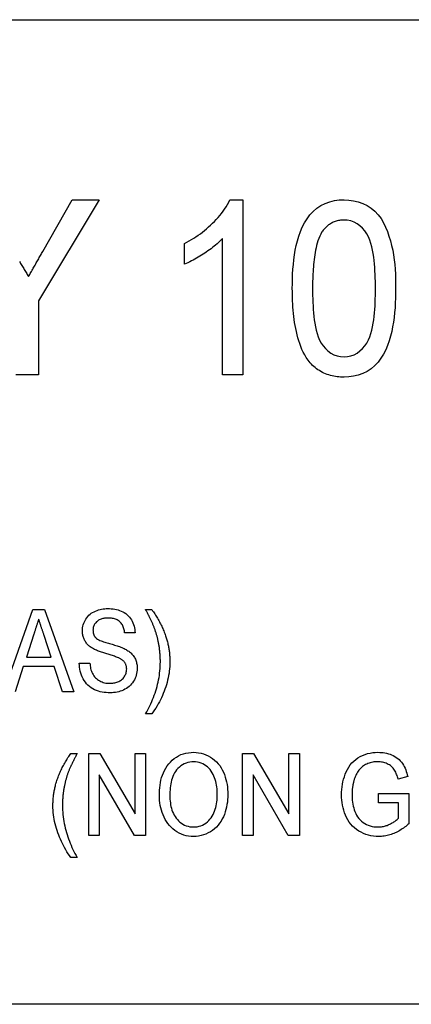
# Model space of a CAD drawing. Header units: millimetres. Extents: x 49 to 3736, y 64 to 358.
# Tile 17 of 19: x 349.34 to 356.49, y 329.04 to 347.04. Entities that reach past the tile are written whole.
import ezdxf

# ---------------------------------------------------------------- set-up
doc = ezdxf.new("R2010")
doc.units = ezdxf.units.MM
doc.layers.add('DETAIL', color=2, linetype='Continuous')

msp = doc.modelspace()

# ---------------------------------------------------------------- linework, layer by layer
at = {"layer": 'DETAIL'}
for p, q in [((319.47, 347.037), (374.162, 347.037)), ((350.793, 343.744), (349.685, 341.9)), ((349.766, 342.802), (350.299, 343.744)), ((350.299, 343.744), (350.793, 343.744)), ((353.181, 343.744), (353.419, 343.744)), ((353.419, 343.744), (353.419, 340.544)), ((352.352, 342.566), (352.352, 342.944)), ((353.049, 340.544), (353.049, 343.038)), ((349.685, 341.9), (349.685, 340.544)), ((349.685, 340.544), (349.275, 340.544)), ((353.419, 340.544), (353.049, 340.544)), ((349.054, 334.752), (349.583, 336.252)), ((349.583, 336.252), (349.799, 336.252)), ((349.799, 336.252), (350.329, 334.752)), ((351.643, 336.252), (351.758, 336.252)), ((349.601, 335.803), (349.465, 335.386)), ((349.917, 335.386), (349.79, 335.777)), ((351.451, 335.829), (351.258, 335.829)), ((349.465, 335.386), (349.917, 335.386)), ((349.409, 335.213), (349.258, 334.752)), ((349.973, 335.213), (349.409, 335.213)), ((350.124, 334.752), (349.973, 335.213)), ((350.431, 335.271), (350.624, 335.271)), ((350.329, 334.752), (350.124, 334.752)), ((351.758, 334.348), (351.643, 334.348)), ((350.278, 333.625), (350.393, 333.625)), ((350.604, 333.625), (350.808, 333.625)), ((350.604, 332.125), (350.604, 333.625)), ((350.808, 333.625), (351.451, 332.517)), ((351.451, 332.517), (351.451, 333.625)), ((351.451, 333.625), (351.643, 333.625)), ((351.643, 333.625), (351.643, 332.125)), ((353.412, 333.625), (353.615, 333.625)), ((353.412, 332.125), (353.412, 333.625)), ((353.615, 333.625), (354.258, 332.517)), ((354.258, 332.517), (354.258, 333.625)), ((354.258, 333.625), (354.451, 333.625)), ((354.451, 333.625), (354.451, 332.125)), ((351.44, 332.125), (350.797, 333.232)), ((350.797, 333.232), (350.797, 332.125)), ((354.247, 332.125), (353.604, 333.232)), ((353.604, 333.232), (353.604, 332.125)), ((356.428, 333.202), (356.252, 333.153)), ((355.893, 332.894), (356.451, 332.894)), ((355.893, 332.721), (355.893, 332.894)), ((356.451, 332.894), (356.451, 332.339)), ((356.258, 332.721), (355.893, 332.721)), ((356.258, 332.437), (356.258, 332.721)), ((350.797, 332.125), (350.604, 332.125)), ((351.643, 332.125), (351.44, 332.125)), ((353.604, 332.125), (353.412, 332.125)), ((354.451, 332.125), (354.247, 332.125)), ((350.393, 331.721), (350.278, 331.721)), ((374.162, 329.037), (319.47, 329.037))]:
    msp.add_line(p, q, dxfattribs=at)
at = {"layer": 'DETAIL', "flags": 128}
for points in [[(352.352, 342.944), (352.395, 342.968), (352.437, 342.992), (352.479, 343.016), (352.521, 343.042), (352.562, 343.068), (352.602, 343.096), (352.642, 343.124), (352.68, 343.154), (352.719, 343.184), (352.756, 343.216), (352.793, 343.248), (352.829, 343.281), (352.864, 343.315), (352.898, 343.349), (352.932, 343.384), (352.965, 343.421), (352.996, 343.458), (353.027, 343.496), (353.056, 343.535), (353.085, 343.574), (353.112, 343.615), (353.136, 343.657), (353.159, 343.7), (353.181, 343.744)], [(354.321, 342.122), (354.322, 342.21), (354.324, 342.298), (354.327, 342.386), (354.333, 342.474), (354.34, 342.562), (354.349, 342.65), (354.361, 342.737), (354.376, 342.824), (354.393, 342.91), (354.414, 342.996), (354.44, 343.08), (354.469, 343.163), (354.504, 343.244), (354.544, 343.323), (354.59, 343.398), (354.642, 343.468), (354.702, 343.533), (354.769, 343.591), (354.842, 343.64), (354.921, 343.679), (355.004, 343.709), (355.089, 343.729), (355.177, 343.741), (355.265, 343.744)], [(355.265, 343.744), (355.353, 343.74), (355.44, 343.728), (355.526, 343.708), (355.609, 343.678), (355.688, 343.639), (355.762, 343.592), (355.83, 343.535), (355.89, 343.471), (355.942, 343.4), (355.986, 343.323), (356.023, 343.244), (356.057, 343.162), (356.086, 343.079), (356.112, 342.995), (356.135, 342.91), (356.154, 342.824), (356.169, 342.737), (356.182, 342.65), (356.191, 342.562), (356.198, 342.474), (356.203, 342.386), (356.206, 342.298), (356.207, 342.21), (356.208, 342.122)], [(355.261, 343.375), (355.241, 343.374), (355.221, 343.373), (355.202, 343.372), (355.182, 343.369), (355.163, 343.365), (355.143, 343.361), (355.124, 343.356), (355.106, 343.35), (355.087, 343.343), (355.069, 343.335), (355.051, 343.326), (355.034, 343.316), (355.017, 343.306), (355, 343.295), (354.984, 343.284), (354.969, 343.272), (354.954, 343.259), (354.939, 343.246), (354.925, 343.232), (354.912, 343.217), (354.899, 343.202), (354.886, 343.187), (354.874, 343.171), (354.862, 343.156)], [(355.839, 342.124), (355.839, 342.188), (355.838, 342.251), (355.836, 342.315), (355.834, 342.379), (355.83, 342.443), (355.826, 342.507), (355.821, 342.571), (355.815, 342.634), (355.807, 342.698), (355.797, 342.761), (355.786, 342.824), (355.772, 342.886), (355.756, 342.948), (355.736, 343.009), (355.711, 343.068), (355.68, 343.124), (355.644, 343.177), (355.602, 343.225), (355.556, 343.269), (355.504, 343.306), (355.448, 343.337), (355.387, 343.358), (355.325, 343.371), (355.261, 343.375)], [(354.862, 343.156), (354.841, 343.117), (354.821, 343.077), (354.805, 343.037), (354.79, 342.995), (354.777, 342.953), (354.765, 342.911), (354.755, 342.868), (354.746, 342.825), (354.737, 342.782), (354.73, 342.738), (354.724, 342.695), (354.718, 342.651), (354.713, 342.607), (354.709, 342.563), (354.705, 342.519), (354.702, 342.476), (354.699, 342.432), (354.696, 342.388), (354.694, 342.344), (354.693, 342.3), (354.692, 342.256), (354.691, 342.212), (354.691, 342.168), (354.69, 342.124)], [(353.049, 343.038), (353.025, 343.013), (352.999, 342.988), (352.974, 342.963), (352.948, 342.94), (352.921, 342.917), (352.893, 342.895), (352.866, 342.873), (352.838, 342.851), (352.809, 342.83), (352.78, 342.81), (352.751, 342.79), (352.722, 342.77), (352.693, 342.751), (352.663, 342.732), (352.633, 342.713), (352.603, 342.695), (352.572, 342.677), (352.542, 342.659), (352.511, 342.642), (352.48, 342.626), (352.448, 342.61), (352.416, 342.595), (352.384, 342.58), (352.352, 342.566)], [(349.504, 342.34), (349.515, 342.36), (349.526, 342.379), (349.537, 342.398), (349.548, 342.417), (349.559, 342.436), (349.57, 342.456), (349.581, 342.475), (349.592, 342.494), (349.603, 342.514), (349.613, 342.533), (349.624, 342.552), (349.635, 342.571), (349.647, 342.59), (349.657, 342.61), (349.668, 342.629), (349.679, 342.648), (349.69, 342.667), (349.701, 342.687), (349.712, 342.706), (349.723, 342.725), (349.733, 342.745), (349.744, 342.764), (349.755, 342.783), (349.766, 342.802)], [(349.338, 342.617), (349.349, 342.599), (349.36, 342.58), (349.371, 342.562), (349.382, 342.543), (349.394, 342.525), (349.405, 342.506), (349.416, 342.488), (349.427, 342.469), (349.438, 342.451), (349.449, 342.433), (349.46, 342.414), (349.471, 342.396), (349.482, 342.377), (349.493, 342.359), (349.504, 342.34)], [(354.608, 340.811), (354.577, 340.859), (354.548, 340.908), (354.522, 340.958), (354.498, 341.01), (354.477, 341.062), (354.458, 341.116), (354.44, 341.169), (354.424, 341.224), (354.409, 341.279), (354.396, 341.334), (354.384, 341.389), (354.374, 341.445), (354.364, 341.501), (354.356, 341.557), (354.349, 341.613), (354.343, 341.669), (354.337, 341.726), (354.333, 341.782), (354.329, 341.839), (354.326, 341.896), (354.324, 341.952), (354.323, 342.009), (354.322, 342.066), (354.321, 342.122)], [(354.69, 342.124), (354.691, 342.06), (354.692, 341.996), (354.693, 341.932), (354.695, 341.869), (354.699, 341.805), (354.703, 341.741), (354.708, 341.678), (354.714, 341.614), (354.722, 341.551), (354.731, 341.488), (354.742, 341.425), (354.756, 341.363), (354.772, 341.301), (354.792, 341.24), (354.816, 341.181), (354.847, 341.125), (354.884, 341.073), (354.926, 341.025), (354.972, 340.982), (355.023, 340.943), (355.079, 340.912), (355.139, 340.89), (355.201, 340.877), (355.265, 340.872)], [(355.265, 340.872), (355.328, 340.877), (355.391, 340.89), (355.45, 340.913), (355.506, 340.943), (355.557, 340.981), (355.603, 341.025), (355.645, 341.074), (355.682, 341.126), (355.713, 341.182), (355.737, 341.24), (355.757, 341.301), (355.773, 341.363), (355.787, 341.425), (355.798, 341.488), (355.807, 341.551), (355.815, 341.614), (355.822, 341.678), (355.827, 341.741), (355.831, 341.805), (355.834, 341.869), (355.836, 341.932), (355.838, 341.996), (355.839, 342.06), (355.839, 342.124)], [(356.208, 342.122), (356.207, 342.034), (356.205, 341.946), (356.202, 341.858), (356.197, 341.77), (356.189, 341.683), (356.18, 341.595), (356.168, 341.508), (356.153, 341.421), (356.136, 341.335), (356.115, 341.25), (356.09, 341.165), (356.06, 341.082), (356.026, 341.001), (355.986, 340.923), (355.94, 340.848), (355.887, 340.777), (355.827, 340.713), (355.76, 340.655), (355.687, 340.607), (355.608, 340.568), (355.526, 340.538), (355.44, 340.518), (355.353, 340.506), (355.265, 340.503)], [(355.265, 340.503), (355.233, 340.504), (355.202, 340.505), (355.171, 340.508), (355.139, 340.511), (355.108, 340.515), (355.077, 340.52), (355.047, 340.527), (355.016, 340.535), (354.986, 340.543), (354.956, 340.553), (354.927, 340.564), (354.898, 340.577), (354.87, 340.59), (354.842, 340.605), (354.815, 340.622), (354.789, 340.639), (354.763, 340.657), (354.739, 340.677), (354.714, 340.697), (354.691, 340.718), (354.669, 340.74), (354.648, 340.763), (354.628, 340.787), (354.608, 340.811)], [(350.489, 335.86), (350.49, 335.889), (350.493, 335.918), (350.498, 335.947), (350.505, 335.975), (350.514, 336.003), (350.524, 336.03), (350.537, 336.056), (350.552, 336.081), (350.568, 336.105), (350.586, 336.128), (350.606, 336.149), (350.628, 336.168), (350.651, 336.186), (350.675, 336.201), (350.701, 336.215), (350.727, 336.227), (350.755, 336.238), (350.782, 336.247), (350.81, 336.254), (350.839, 336.261), (350.867, 336.265), (350.896, 336.268), (350.925, 336.27), (350.954, 336.271)], [(350.954, 336.271), (350.985, 336.27), (351.016, 336.268), (351.047, 336.265), (351.078, 336.26), (351.109, 336.254), (351.139, 336.246), (351.168, 336.237), (351.197, 336.225), (351.226, 336.212), (351.253, 336.197), (351.279, 336.18), (351.303, 336.16), (351.326, 336.139), (351.347, 336.116), (351.366, 336.092), (351.383, 336.066), (351.399, 336.039), (351.412, 336.01), (351.423, 335.981), (351.432, 335.951), (351.44, 335.921), (351.445, 335.891), (351.448, 335.86), (351.451, 335.829)], [(351.788, 335.954), (351.783, 335.967), (351.777, 335.98), (351.772, 335.993), (351.766, 336.005), (351.76, 336.018), (351.755, 336.03), (351.749, 336.043), (351.743, 336.055), (351.737, 336.068), (351.731, 336.08), (351.725, 336.092), (351.719, 336.105), (351.712, 336.117), (351.706, 336.129), (351.7, 336.142), (351.694, 336.154), (351.687, 336.166), (351.681, 336.178), (351.675, 336.191), (351.669, 336.203), (351.662, 336.215), (351.656, 336.227), (351.649, 336.239), (351.643, 336.252)], [(351.758, 336.252), (351.771, 336.232), (351.785, 336.213), (351.798, 336.193), (351.81, 336.174), (351.823, 336.154), (351.835, 336.134), (351.847, 336.114), (351.859, 336.094), (351.871, 336.073), (351.882, 336.053), (351.893, 336.032), (351.904, 336.011), (351.915, 335.99), (351.925, 335.969), (351.936, 335.948), (351.946, 335.927), (351.955, 335.906), (351.964, 335.884), (351.973, 335.862), (351.982, 335.841), (351.991, 335.819), (351.999, 335.797), (352.007, 335.775), (352.014, 335.753)], [(349.691, 336.079), (349.687, 336.067), (349.683, 336.056), (349.68, 336.044), (349.676, 336.033), (349.672, 336.021), (349.668, 336.01), (349.665, 335.998), (349.661, 335.987), (349.657, 335.975), (349.653, 335.964), (349.649, 335.952), (349.646, 335.941), (349.642, 335.929), (349.638, 335.918), (349.634, 335.906), (349.631, 335.895), (349.627, 335.883), (349.623, 335.872), (349.619, 335.86), (349.616, 335.849), (349.612, 335.837), (349.608, 335.826), (349.605, 335.814), (349.601, 335.803)], [(349.79, 335.777), (349.785, 335.789), (349.781, 335.802), (349.777, 335.814), (349.773, 335.827), (349.769, 335.84), (349.765, 335.852), (349.761, 335.865), (349.757, 335.877), (349.753, 335.89), (349.748, 335.902), (349.744, 335.915), (349.74, 335.928), (349.736, 335.94), (349.732, 335.953), (349.728, 335.965), (349.724, 335.978), (349.72, 335.991), (349.716, 336.003), (349.712, 336.016), (349.707, 336.028), (349.703, 336.041), (349.699, 336.053), (349.695, 336.066), (349.691, 336.079)], [(350.961, 336.098), (350.945, 336.098), (350.928, 336.097), (350.911, 336.096), (350.894, 336.094), (350.877, 336.091), (350.861, 336.088), (350.844, 336.084), (350.828, 336.079), (350.812, 336.073), (350.797, 336.066), (350.782, 336.058), (350.768, 336.049), (350.755, 336.038), (350.743, 336.027), (350.731, 336.014), (350.721, 336.001), (350.712, 335.987), (350.704, 335.972), (350.697, 335.956), (350.691, 335.941), (350.687, 335.924), (350.684, 335.908), (350.682, 335.891), (350.681, 335.874)], [(351.258, 335.829), (351.256, 335.847), (351.254, 335.866), (351.25, 335.884), (351.245, 335.903), (351.24, 335.921), (351.234, 335.938), (351.226, 335.956), (351.218, 335.973), (351.208, 335.989), (351.197, 336.004), (351.185, 336.019), (351.172, 336.032), (351.158, 336.044), (351.142, 336.055), (351.126, 336.064), (351.109, 336.072), (351.091, 336.079), (351.073, 336.084), (351.055, 336.089), (351.036, 336.092), (351.018, 336.095), (350.999, 336.096), (350.98, 336.097), (350.961, 336.098)], [(351.873, 335.669), (351.871, 335.681), (351.868, 335.694), (351.865, 335.706), (351.863, 335.718), (351.86, 335.73), (351.857, 335.742), (351.854, 335.754), (351.851, 335.766), (351.847, 335.778), (351.844, 335.79), (351.841, 335.802), (351.837, 335.814), (351.833, 335.826), (351.83, 335.838), (351.826, 335.849), (351.822, 335.861), (351.818, 335.873), (351.814, 335.885), (351.81, 335.896), (351.805, 335.908), (351.801, 335.92), (351.797, 335.931), (351.792, 335.943), (351.788, 335.954)], [(350.689, 335.536), (350.674, 335.545), (350.66, 335.553), (350.646, 335.562), (350.632, 335.572), (350.619, 335.582), (350.607, 335.593), (350.594, 335.605), (350.583, 335.617), (350.572, 335.629), (350.561, 335.642), (350.551, 335.656), (350.542, 335.669), (350.533, 335.684), (350.526, 335.699), (350.519, 335.714), (350.512, 335.729), (350.507, 335.745), (350.502, 335.761), (350.498, 335.777), (350.494, 335.794), (350.492, 335.81), (350.491, 335.827), (350.49, 335.843), (350.489, 335.86)], [(350.681, 335.874), (350.682, 335.868), (350.682, 335.862), (350.682, 335.856), (350.683, 335.85), (350.683, 335.844), (350.684, 335.838), (350.685, 335.832), (350.686, 335.826), (350.687, 335.82), (350.689, 335.815), (350.69, 335.809), (350.692, 335.803), (350.694, 335.797), (350.696, 335.792), (350.699, 335.786), (350.701, 335.781), (350.704, 335.775), (350.707, 335.77), (350.711, 335.765), (350.714, 335.76), (350.718, 335.756), (350.721, 335.751), (350.725, 335.746), (350.729, 335.741)], [(350.729, 335.741), (350.746, 335.726), (350.766, 335.713), (350.786, 335.701), (350.808, 335.691), (350.829, 335.682), (350.851, 335.674), (350.873, 335.666), (350.895, 335.658), (350.918, 335.651), (350.94, 335.644), (350.963, 335.638), (350.986, 335.631), (351.008, 335.625), (351.031, 335.618), (351.053, 335.612), (351.076, 335.605), (351.098, 335.598), (351.12, 335.591), (351.143, 335.583), (351.165, 335.576), (351.187, 335.567), (351.209, 335.559), (351.231, 335.55), (351.252, 335.54)], [(352.014, 335.753), (352.02, 335.734), (352.026, 335.716), (352.031, 335.698), (352.036, 335.679), (352.041, 335.661), (352.046, 335.642), (352.05, 335.623), (352.054, 335.605), (352.058, 335.586), (352.061, 335.567), (352.065, 335.548), (352.068, 335.529), (352.071, 335.511), (352.073, 335.492), (352.076, 335.473), (352.078, 335.454), (352.079, 335.434), (352.081, 335.415), (352.082, 335.396), (352.083, 335.377), (352.084, 335.358), (352.085, 335.339), (352.085, 335.32), (352.085, 335.301)], [(351.151, 335.37), (351.132, 335.378), (351.113, 335.385), (351.094, 335.392), (351.074, 335.399), (351.055, 335.405), (351.035, 335.412), (351.016, 335.418), (350.996, 335.424), (350.977, 335.43), (350.957, 335.436), (350.937, 335.442), (350.918, 335.448), (350.898, 335.454), (350.879, 335.46), (350.859, 335.466), (350.84, 335.472), (350.82, 335.479), (350.801, 335.486), (350.782, 335.493), (350.763, 335.501), (350.744, 335.509), (350.725, 335.517), (350.707, 335.526), (350.689, 335.536)], [(351.252, 335.54), (351.269, 335.531), (351.286, 335.522), (351.302, 335.512), (351.318, 335.502), (351.334, 335.491), (351.349, 335.479), (351.364, 335.467), (351.378, 335.454), (351.391, 335.44), (351.404, 335.426), (351.416, 335.411), (351.427, 335.395), (351.437, 335.379), (351.446, 335.362), (351.455, 335.345), (351.462, 335.327), (351.469, 335.309), (351.474, 335.291), (351.479, 335.273), (351.483, 335.254), (351.486, 335.235), (351.487, 335.216), (351.488, 335.197), (351.489, 335.177)], [(351.912, 335.3), (351.912, 335.315), (351.912, 335.331), (351.911, 335.346), (351.911, 335.362), (351.91, 335.377), (351.91, 335.393), (351.909, 335.408), (351.908, 335.424), (351.907, 335.439), (351.905, 335.455), (351.904, 335.47), (351.902, 335.486), (351.901, 335.501), (351.899, 335.516), (351.897, 335.532), (351.895, 335.547), (351.893, 335.562), (351.89, 335.578), (351.888, 335.593), (351.885, 335.608), (351.882, 335.624), (351.879, 335.639), (351.876, 335.654), (351.873, 335.669)], [(351.297, 335.167), (351.296, 335.178), (351.296, 335.189), (351.295, 335.2), (351.293, 335.211), (351.29, 335.222), (351.287, 335.233), (351.284, 335.243), (351.279, 335.253), (351.275, 335.263), (351.269, 335.273), (351.263, 335.283), (351.257, 335.292), (351.25, 335.3), (351.242, 335.308), (351.235, 335.316), (351.226, 335.323), (351.218, 335.33), (351.209, 335.337), (351.2, 335.343), (351.19, 335.349), (351.181, 335.355), (351.171, 335.36), (351.161, 335.365), (351.151, 335.37)], [(350.998, 334.732), (350.961, 334.733), (350.924, 334.735), (350.888, 334.739), (350.851, 334.744), (350.815, 334.752), (350.78, 334.762), (350.745, 334.774), (350.711, 334.788), (350.679, 334.805), (350.647, 334.824), (350.618, 334.846), (350.59, 334.871), (350.565, 334.898), (350.542, 334.926), (350.521, 334.956), (350.503, 334.988), (350.486, 335.021), (350.472, 335.055), (350.46, 335.09), (350.45, 335.125), (350.442, 335.161), (350.437, 335.198), (350.433, 335.234), (350.431, 335.271)], [(350.624, 335.271), (350.627, 335.247), (350.63, 335.223), (350.634, 335.199), (350.639, 335.176), (350.645, 335.152), (350.652, 335.129), (350.66, 335.107), (350.67, 335.085), (350.682, 335.064), (350.695, 335.044), (350.71, 335.024), (350.726, 335.007), (350.744, 334.991), (350.763, 334.976), (350.783, 334.962), (350.804, 334.95), (350.825, 334.939), (350.848, 334.93), (350.87, 334.922), (350.894, 334.916), (350.917, 334.911), (350.941, 334.908), (350.965, 334.906), (350.989, 334.906)], [(350.989, 334.906), (351.008, 334.906), (351.027, 334.907), (351.046, 334.909), (351.064, 334.912), (351.083, 334.916), (351.101, 334.92), (351.119, 334.926), (351.137, 334.933), (351.154, 334.941), (351.17, 334.95), (351.186, 334.959), (351.202, 334.97), (351.216, 334.982), (351.23, 334.996), (351.242, 335.01), (351.253, 335.025), (351.263, 335.041), (351.272, 335.058), (351.279, 335.075), (351.285, 335.093), (351.29, 335.111), (351.294, 335.13), (351.296, 335.148), (351.297, 335.167)], [(351.489, 335.177), (351.488, 335.147), (351.485, 335.116), (351.479, 335.085), (351.472, 335.055), (351.462, 335.026), (351.451, 334.997), (351.437, 334.97), (351.422, 334.943), (351.404, 334.917), (351.385, 334.893), (351.364, 334.87), (351.342, 334.849), (351.317, 334.83), (351.292, 334.812), (351.265, 334.797), (351.238, 334.783), (351.209, 334.77), (351.18, 334.76), (351.151, 334.751), (351.121, 334.744), (351.09, 334.739), (351.059, 334.735), (351.029, 334.733), (350.998, 334.732)], [(351.643, 334.348), (351.663, 334.384), (351.682, 334.421), (351.702, 334.458), (351.72, 334.496), (351.738, 334.533), (351.755, 334.571), (351.771, 334.61), (351.786, 334.649), (351.801, 334.688), (351.815, 334.727), (351.828, 334.767), (351.84, 334.806), (351.851, 334.847), (351.862, 334.887), (351.871, 334.928), (351.88, 334.968), (351.887, 335.009), (351.894, 335.051), (351.899, 335.092), (351.904, 335.133), (351.908, 335.175), (351.91, 335.216), (351.911, 335.258), (351.912, 335.3)], [(352.085, 335.301), (352.084, 335.258), (352.083, 335.215), (352.08, 335.173), (352.075, 335.13), (352.07, 335.088), (352.063, 335.046), (352.055, 335.004), (352.045, 334.963), (352.035, 334.921), (352.023, 334.88), (352.01, 334.84), (351.996, 334.799), (351.981, 334.76), (351.965, 334.72), (351.948, 334.681), (351.93, 334.642), (351.912, 334.603), (351.893, 334.565), (351.872, 334.528), (351.851, 334.491), (351.829, 334.454), (351.807, 334.418), (351.783, 334.383), (351.758, 334.348)], [(350.021, 333.126), (350.029, 333.148), (350.037, 333.17), (350.045, 333.192), (350.054, 333.214), (350.062, 333.236), (350.071, 333.257), (350.081, 333.279), (350.09, 333.3), (350.1, 333.321), (350.11, 333.343), (350.121, 333.364), (350.131, 333.384), (350.142, 333.405), (350.153, 333.426), (350.165, 333.446), (350.177, 333.467), (350.189, 333.487), (350.201, 333.507), (350.213, 333.527), (350.225, 333.547), (350.238, 333.566), (350.251, 333.586), (350.264, 333.605), (350.278, 333.625)], [(350.393, 333.625), (350.386, 333.613), (350.38, 333.601), (350.374, 333.589), (350.367, 333.576), (350.361, 333.564), (350.355, 333.552), (350.349, 333.54), (350.342, 333.528), (350.336, 333.516), (350.33, 333.504), (350.324, 333.491), (350.318, 333.479), (350.312, 333.467), (350.306, 333.455), (350.3, 333.442), (350.294, 333.43), (350.288, 333.418), (350.282, 333.406), (350.276, 333.393), (350.27, 333.381), (350.265, 333.368), (350.259, 333.356), (350.254, 333.343), (350.249, 333.331)], [(351.893, 332.855), (351.894, 332.902), (351.896, 332.949), (351.9, 332.996), (351.906, 333.043), (351.913, 333.09), (351.923, 333.136), (351.935, 333.181), (351.95, 333.226), (351.967, 333.27), (351.988, 333.313), (352.011, 333.354), (352.036, 333.394), (352.065, 333.431), (352.096, 333.466), (352.13, 333.499), (352.166, 333.53), (352.205, 333.557), (352.246, 333.581), (352.288, 333.601), (352.333, 333.617), (352.378, 333.629), (352.425, 333.637), (352.472, 333.642), (352.519, 333.644)], [(352.519, 333.644), (352.565, 333.642), (352.611, 333.637), (352.657, 333.628), (352.701, 333.616), (352.745, 333.6), (352.787, 333.58), (352.827, 333.557), (352.865, 333.531), (352.902, 333.502), (352.935, 333.471), (352.966, 333.436), (352.995, 333.4), (353.02, 333.361), (353.043, 333.321), (353.064, 333.279), (353.081, 333.236), (353.096, 333.192), (353.109, 333.148), (353.12, 333.103), (353.129, 333.057), (353.135, 333.011), (353.139, 332.965), (353.142, 332.919), (353.143, 332.872)], [(355.22, 332.868), (355.221, 332.916), (355.224, 332.964), (355.229, 333.011), (355.236, 333.059), (355.246, 333.106), (355.258, 333.152), (355.272, 333.198), (355.289, 333.243), (355.307, 333.288), (355.329, 333.331), (355.353, 333.372), (355.38, 333.412), (355.41, 333.449), (355.444, 333.484), (355.48, 333.515), (355.519, 333.543), (355.561, 333.567), (355.604, 333.588), (355.649, 333.606), (355.695, 333.62), (355.741, 333.631), (355.789, 333.638), (355.837, 333.643), (355.885, 333.644)], [(355.885, 333.644), (355.917, 333.643), (355.949, 333.641), (355.981, 333.638), (356.012, 333.633), (356.044, 333.626), (356.075, 333.618), (356.105, 333.608), (356.135, 333.596), (356.164, 333.583), (356.192, 333.568), (356.22, 333.551), (356.246, 333.532), (356.27, 333.511), (356.293, 333.489), (356.314, 333.464), (356.333, 333.438), (356.35, 333.411), (356.365, 333.383), (356.379, 333.354), (356.391, 333.325), (356.402, 333.295), (356.412, 333.264), (356.42, 333.233), (356.428, 333.202)], [(352.52, 333.471), (352.484, 333.469), (352.449, 333.465), (352.414, 333.457), (352.381, 333.446), (352.348, 333.432), (352.317, 333.415), (352.287, 333.396), (352.26, 333.374), (352.233, 333.35), (352.209, 333.324), (352.187, 333.296), (352.168, 333.266), (352.152, 333.234), (352.138, 333.202), (352.126, 333.168), (352.116, 333.134), (352.108, 333.099), (352.101, 333.065), (352.096, 333.029), (352.092, 332.994), (352.089, 332.959), (352.087, 332.923), (352.086, 332.888), (352.085, 332.852)], [(352.951, 332.874), (352.95, 332.908), (352.948, 332.943), (352.946, 332.977), (352.942, 333.011), (352.937, 333.045), (352.931, 333.079), (352.923, 333.112), (352.913, 333.145), (352.902, 333.178), (352.89, 333.21), (352.875, 333.241), (352.858, 333.271), (352.84, 333.3), (352.819, 333.327), (352.796, 333.353), (352.771, 333.376), (352.745, 333.398), (352.716, 333.417), (352.686, 333.433), (352.654, 333.447), (352.622, 333.457), (352.588, 333.465), (352.554, 333.469), (352.52, 333.471)], [(355.881, 333.471), (355.858, 333.47), (355.835, 333.469), (355.812, 333.467), (355.789, 333.464), (355.767, 333.46), (355.744, 333.454), (355.722, 333.447), (355.701, 333.439), (355.68, 333.43), (355.659, 333.419), (355.639, 333.408), (355.62, 333.395), (355.601, 333.382), (355.584, 333.367), (355.567, 333.351), (355.552, 333.334), (355.537, 333.316), (355.524, 333.297), (355.511, 333.278), (355.499, 333.258), (355.488, 333.238), (355.478, 333.217), (355.469, 333.196), (355.461, 333.175)], [(356.252, 333.153), (356.246, 333.175), (356.24, 333.196), (356.233, 333.217), (356.226, 333.238), (356.218, 333.259), (356.209, 333.28), (356.199, 333.3), (356.188, 333.319), (356.175, 333.338), (356.161, 333.355), (356.146, 333.371), (356.13, 333.387), (356.112, 333.4), (356.093, 333.413), (356.074, 333.424), (356.054, 333.434), (356.034, 333.443), (356.013, 333.451), (355.991, 333.457), (355.97, 333.462), (355.948, 333.466), (355.925, 333.469), (355.903, 333.47), (355.881, 333.471)], [(350.249, 333.331), (350.244, 333.319), (350.24, 333.307), (350.236, 333.296), (350.231, 333.284), (350.227, 333.272), (350.223, 333.261), (350.218, 333.249), (350.214, 333.237), (350.211, 333.225), (350.207, 333.214), (350.203, 333.202), (350.199, 333.19), (350.196, 333.178), (350.192, 333.166), (350.189, 333.154), (350.186, 333.142), (350.182, 333.13), (350.179, 333.118), (350.176, 333.106), (350.173, 333.094), (350.171, 333.082), (350.168, 333.07), (350.165, 333.058), (350.162, 333.045)], [(349.951, 332.674), (349.951, 332.693), (349.951, 332.712), (349.952, 332.731), (349.953, 332.75), (349.954, 332.769), (349.955, 332.788), (349.956, 332.808), (349.958, 332.827), (349.96, 332.846), (349.963, 332.865), (349.965, 332.884), (349.968, 332.903), (349.971, 332.921), (349.974, 332.94), (349.978, 332.959), (349.982, 332.978), (349.986, 332.997), (349.99, 333.015), (349.995, 333.034), (350, 333.052), (350.005, 333.071), (350.01, 333.089), (350.016, 333.107), (350.021, 333.126)], [(350.162, 333.045), (350.159, 333.03), (350.157, 333.015), (350.154, 332.999), (350.151, 332.984), (350.148, 332.969), (350.146, 332.953), (350.143, 332.938), (350.141, 332.922), (350.139, 332.907), (350.137, 332.891), (350.135, 332.876), (350.133, 332.86), (350.132, 332.845), (350.13, 332.829), (350.129, 332.813), (350.128, 332.798), (350.127, 332.782), (350.126, 332.767), (350.125, 332.751), (350.125, 332.735), (350.124, 332.72), (350.124, 332.704), (350.124, 332.688), (350.124, 332.673)], [(355.461, 333.175), (355.457, 333.163), (355.453, 333.15), (355.45, 333.138), (355.446, 333.126), (355.442, 333.114), (355.439, 333.102), (355.436, 333.089), (355.433, 333.077), (355.431, 333.065), (355.428, 333.052), (355.426, 333.04), (355.424, 333.027), (355.422, 333.015), (355.42, 333.002), (355.419, 332.989), (355.417, 332.977), (355.416, 332.964), (355.415, 332.951), (355.414, 332.939), (355.413, 332.926), (355.413, 332.913), (355.413, 332.901), (355.412, 332.888), (355.412, 332.875)], [(352.518, 332.106), (352.472, 332.107), (352.427, 332.112), (352.383, 332.12), (352.339, 332.132), (352.296, 332.148), (352.255, 332.167), (352.215, 332.189), (352.178, 332.214), (352.142, 332.243), (352.108, 332.273), (352.077, 332.306), (352.049, 332.342), (352.023, 332.379), (352, 332.418), (351.979, 332.459), (351.961, 332.5), (351.945, 332.543), (351.931, 332.586), (351.919, 332.63), (351.91, 332.674), (351.902, 332.719), (351.897, 332.764), (351.894, 332.809), (351.893, 332.855)], [(352.085, 332.852), (352.086, 332.819), (352.087, 332.786), (352.09, 332.752), (352.094, 332.719), (352.099, 332.686), (352.106, 332.653), (352.114, 332.621), (352.124, 332.589), (352.136, 332.557), (352.149, 332.527), (352.165, 332.497), (352.182, 332.468), (352.202, 332.441), (352.223, 332.415), (352.246, 332.391), (352.27, 332.368), (352.297, 332.347), (352.325, 332.329), (352.354, 332.313), (352.385, 332.301), (352.417, 332.291), (352.45, 332.284), (352.484, 332.28), (352.517, 332.279)], [(352.517, 332.279), (352.551, 332.28), (352.586, 332.284), (352.619, 332.291), (352.652, 332.301), (352.684, 332.315), (352.714, 332.331), (352.743, 332.35), (352.77, 332.371), (352.795, 332.395), (352.818, 332.421), (352.839, 332.448), (352.858, 332.476), (352.875, 332.506), (352.89, 332.537), (352.903, 332.569), (352.914, 332.602), (352.924, 332.635), (352.931, 332.668), (352.938, 332.702), (352.943, 332.736), (352.946, 332.771), (352.949, 332.805), (352.95, 332.839), (352.951, 332.874)], [(353.143, 332.872), (353.142, 332.826), (353.139, 332.78), (353.135, 332.734), (353.128, 332.688), (353.12, 332.643), (353.109, 332.598), (353.096, 332.554), (353.08, 332.51), (353.063, 332.467), (353.042, 332.426), (353.02, 332.386), (352.994, 332.347), (352.966, 332.311), (352.935, 332.276), (352.901, 332.245), (352.864, 332.217), (352.826, 332.191), (352.785, 332.169), (352.743, 332.15), (352.7, 332.134), (352.655, 332.121), (352.61, 332.112), (352.564, 332.107), (352.518, 332.106)], [(355.9, 332.106), (355.852, 332.107), (355.804, 332.111), (355.757, 332.119), (355.71, 332.13), (355.664, 332.144), (355.619, 332.161), (355.576, 332.182), (355.534, 332.205), (355.494, 332.232), (355.457, 332.261), (355.422, 332.294), (355.39, 332.33), (355.361, 332.368), (355.335, 332.408), (355.312, 332.45), (355.291, 332.494), (355.274, 332.538), (355.259, 332.584), (355.247, 332.63), (355.237, 332.677), (355.229, 332.724), (355.224, 332.772), (355.221, 332.82), (355.22, 332.868)], [(355.412, 332.875), (355.413, 332.84), (355.414, 332.804), (355.417, 332.768), (355.421, 332.732), (355.426, 332.697), (355.433, 332.662), (355.442, 332.627), (355.452, 332.593), (355.464, 332.559), (355.479, 332.526), (355.495, 332.495), (355.514, 332.464), (355.536, 332.436), (355.559, 332.409), (355.585, 332.384), (355.614, 332.363), (355.644, 332.343), (355.676, 332.326), (355.708, 332.312), (355.742, 332.3), (355.777, 332.29), (355.812, 332.284), (355.847, 332.28), (355.883, 332.279)], [(350.278, 331.721), (350.253, 331.756), (350.229, 331.791), (350.206, 331.827), (350.184, 331.864), (350.163, 331.901), (350.143, 331.938), (350.124, 331.976), (350.105, 332.015), (350.088, 332.054), (350.071, 332.093), (350.055, 332.132), (350.04, 332.172), (350.026, 332.213), (350.013, 332.253), (350.001, 332.294), (349.99, 332.336), (349.981, 332.377), (349.973, 332.419), (349.966, 332.461), (349.96, 332.503), (349.956, 332.546), (349.953, 332.588), (349.951, 332.631), (349.951, 332.674)], [(350.124, 332.673), (350.125, 332.631), (350.126, 332.589), (350.128, 332.548), (350.132, 332.506), (350.136, 332.465), (350.142, 332.424), (350.149, 332.382), (350.156, 332.341), (350.165, 332.301), (350.174, 332.26), (350.185, 332.22), (350.196, 332.18), (350.208, 332.14), (350.221, 332.1), (350.235, 332.061), (350.25, 332.022), (350.265, 331.983), (350.281, 331.945), (350.298, 331.906), (350.316, 331.869), (350.334, 331.831), (350.353, 331.794), (350.373, 331.758), (350.393, 331.721)], [(355.883, 332.279), (355.901, 332.279), (355.918, 332.28), (355.935, 332.281), (355.952, 332.283), (355.97, 332.286), (355.987, 332.29), (356.004, 332.294), (356.02, 332.299), (356.037, 332.304), (356.053, 332.309), (356.069, 332.316), (356.085, 332.323), (356.101, 332.33), (356.117, 332.338), (356.132, 332.346), (356.147, 332.354), (356.162, 332.363), (356.177, 332.372), (356.192, 332.381), (356.206, 332.391), (356.22, 332.402), (356.233, 332.413), (356.246, 332.425), (356.258, 332.437)], [(356.451, 332.339), (356.431, 332.322), (356.412, 332.306), (356.392, 332.29), (356.372, 332.274), (356.351, 332.259), (356.33, 332.245), (356.309, 332.231), (356.287, 332.217), (356.265, 332.204), (356.243, 332.192), (356.22, 332.181), (356.197, 332.17), (356.173, 332.16), (356.149, 332.151), (356.125, 332.142), (356.101, 332.135), (356.076, 332.128), (356.051, 332.122), (356.026, 332.117), (356.001, 332.113), (355.976, 332.11), (355.951, 332.107), (355.925, 332.106), (355.9, 332.106)]]:
    msp.add_lwpolyline(points, dxfattribs=at)

doc.saveas('drawing.dxf')
